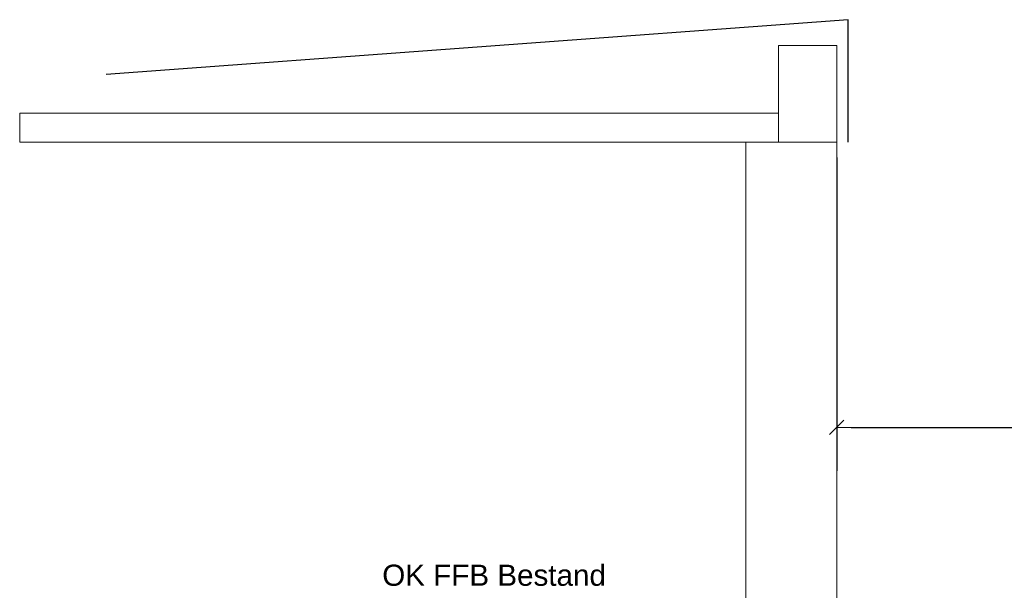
# Model space of a CAD drawing. Header units: metres. Extents: x -27.8 to 39.4, y -22.2 to 2.8.
# Tile 7 of 80: x -13.1 to -9.1, y -10 to -7.6. Entities that reach past the tile are written whole.
import ezdxf

# ---------------------------------------------------------------- set-up
doc = ezdxf.new("R2010")
doc.units = ezdxf.units.M
doc.header["$LTSCALE"] = 0.4
doc.header["$MEASUREMENT"] = 0
doc.layers.get('0').update_dxf_attribs({"color": 8, "lineweight": 9})
doc.layers.get('Defpoints').update_dxf_attribs({"color": 8, "lineweight": 9})
doc.layers.add('Neubau_S-Linien _ Schraffuren.2D', color=8, linetype='Continuous')
doc.layers.add('Neubau_T-Bemaßung', color=8, linetype='Continuous')
doc.layers.add('S-Linien _ Schraffuren.2D', color=8, linetype='Continuous', lineweight=9)
doc.styles.add('ERSTELLTER_STIL_2', font='arial.ttf')
doc.dimstyles.new('ERSTELLTER_STIL__6', dxfattribs={"dimtxt": 0.0875, "dimasz": 0.059375, "dimexe": 0.18, "dimexo": 0.0625, "dimgap": 0, "dimtad": 1, "dimtih": 1, "dimtoh": 1, "dimzin": 0, "dimdsep": 46, "dimtxsty": 'ERSTELLTER_STIL_2', "dimblk": 'ARROWHEAD_6', "dimblk1": 'ARROWHEAD_6', "dimblk2": 'ARROWHEAD_6', "dimcen": 0.09, "dimclrd": 256, "dimclre": 256, "dimclrt": 256, "dimazin": 0, "dimtfac": 1, "dimtdec": 4, "dimtmove": 2, "dimatfit": 3, "dimfxl": 1, "dimtolj": 1, "dimtzin": 0, "dimarcsym": 0})

# ---------------------------------------------------------------- blocks, each defined once
blk = doc.blocks.new('ARROWHEAD_6')
at = {"color": 0, "linetype": 'Continuous', "lineweight": 0}
for p, q in [((0, 0), (-1, 0)), ((-0.5, -0.5), (0.5, 0.5))]:
    blk.add_line(p, q, dxfattribs=at)
blk = doc.blocks.new('*D450')
at = {"layer": 'Defpoints', "color": 0, "linetype": 'Continuous', "transparency": 16777216}
for p in [(-9.77, -8.105), (-0.455, -9.2839), (-0.455, -9.875)]:
    blk.add_point(p, dxfattribs=at)
at = {"layer": 'Neubau_T-Bemaßung', "linetype": 'Continuous', "lineweight": -2, "transparency": 16777216}
for p, q in [((-9.77, -8.1675), (-9.77, -9.4639)), ((-0.455, -9.8125), (-0.455, -9.1039)), ((-9.7106, -9.2839), (-0.5144, -9.2839))]:
    blk.add_line(p, q, dxfattribs=at)
at = {"layer": 'Neubau_T-Bemaßung', "linetype": 'Continuous', "lineweight": -2, "transparency": 16777216, "xscale": 0.059375, "yscale": 0.059375, "zscale": 0.059375, "rotation": 180}
blk.add_blockref('ARROWHEAD_6', (-9.77, -9.2839), dxfattribs=at)
at = {"layer": 'Neubau_T-Bemaßung', "linetype": 'Continuous', "lineweight": -2, "transparency": 16777216, "xscale": 0.059375, "yscale": 0.059375, "zscale": 0.059375}
blk.add_blockref('ARROWHEAD_6', (-0.455, -9.2839), dxfattribs=at)
at = {"layer": 'Neubau_T-Bemaßung', "linetype": 'Continuous', "transparency": 16777216, "insert": (-3.7712, -9.2227), "char_height": 0.0875, "attachment_point": 5, "style": 'ERSTELLTER_STIL_2'}
blk.add_mtext('\\A1;9.32', dxfattribs=at)

msp = doc.modelspace()

# ---------------------------------------------------------------- linework, layer by layer
at = {"layer": 'Neubau_S-Linien _ Schraffuren.2D', "linetype": 'Continuous'}
for p, q in [((-9.7228, -7.5979), (-12.7875, -7.8246)), ((-9.7228, -8.105), (-9.7228, -7.5979))]:
    msp.add_line(p, q, dxfattribs=at)
at = {"layer": 'S-Linien _ Schraffuren.2D', "linetype": 'Continuous', "flags": 128}
for points in [[(-9.77, -7.705), (-10.01, -7.705), (-10.01, -8.105), (-9.77, -8.105)], [(-13.145, -7.985), (-13.145, -8.105), (-10.01, -8.105), (-10.01, -7.985)], [(-10.145, -8.105), (-10.145, -10.395), (-9.77, -10.395), (-9.77, -8.105)]]:
    msp.add_lwpolyline(points, close=True, dxfattribs=at)

# ---------------------------------------------------------------- texts
at = {"layer": 'Neubau_T-Bemaßung', "insert": (-11.6472, -9.94), "char_height": 0.0875, "attachment_point": 7, "style": 'ERSTELLTER_STIL_2'}
msp.add_mtext('\\A1;OK FFB Bestand', dxfattribs=at)

# ---------------------------------------------------------------- dimensions: what is measured, and where the dimension line sits
at = {"layer": 'Neubau_T-Bemaßung', "linetype": 'Continuous'}
dim = msp.add_linear_dim(base=(-0.455, -9.2839053), p1=(-9.7700001, -8.105), p2=(-0.455, -9.875), dimstyle='ERSTELLTER_STIL__6', override={"dimclrd": 256, "dimclre": 256, "dimclrt": 256}, dxfattribs=at)
dim.commit()
dim.dimension.update_dxf_attribs({"geometry": '*D450', "text_midpoint": (-3.7711994, -9.2226553), "dimtype": 160})

doc.saveas('drawing.dxf')
